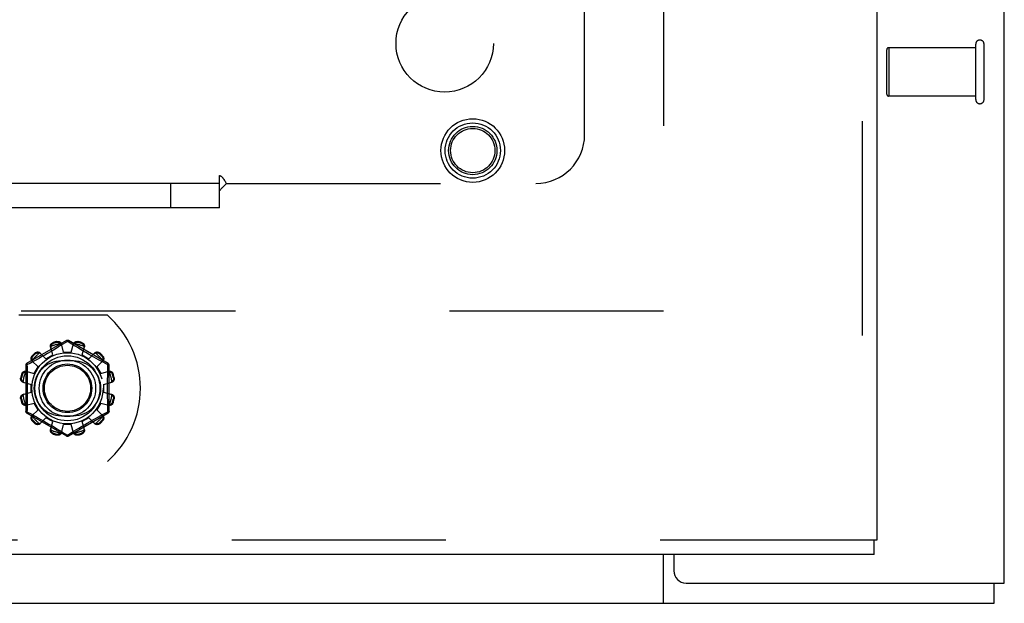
# Model space of a CAD drawing. Header units: inches. Extents: x 0 to 200, y 0 to 129.
# Tile 77 of 256: x 80.76 to 85.82, y 34.19 to 37.18. Entities that reach past the tile are written whole.
import ezdxf

# ---------------------------------------------------------------- set-up
doc = ezdxf.new("R2010")
doc.units = ezdxf.units.IN
doc.header["$LTSCALE"] = 11
doc.header["$MEASUREMENT"] = 0
doc.linetypes.add('HIDDEN', pattern=[0.2, 0.1, -0.1])
doc.layers.get('0').update_dxf_attribs({"linetype": 'CONTINUOUS'})
for name, color, linetype in [('DEFAULT_2', 8, 'HIDDEN'), ('RIGHTHAND_DOOR_ASSEMBLY', 7, 'CONTINUOUS'), ('SUBPANEL', 7, 'CONTINUOUS')]:
    doc.layers.add(name, color=color, linetype=linetype)

msp = doc.modelspace()

# ---------------------------------------------------------------- linework, layer by layer
at = {"color": 3, "linetype": 'Continuous'}
for p, q in [((85.8178, 34.2898), (85.8178, 97.2118)), ((84.1198, 34.4358), (84.1198, 34.3528)), ((84.1828, 34.2898), (85.8178, 34.2898))]:
    msp.add_line(p, q, dxfattribs=at)
at = {"color": 7, "linetype": 'Continuous'}
for p, q in [((84.0678, 34.1858), (84.0678, 34.4358)), ((85.7658, 34.1858), (85.7658, 34.2898)), ((37.8698, 34.1858), (85.7658, 34.1858))]:
    msp.add_line(p, q, dxfattribs=at)
at = {"color": 3, "linetype": 'Continuous'}
msp.add_arc((84.1828, 34.3528), 0.063, 180, 270, dxfattribs=at)
at = {"layer": 'DEFAULT_2', "color": 8, "linetype": 'HIDDEN'}
for p, q in [((84.0678, 92.7378), (84.0678, 35.6338)), ((85.2138, 36.8008), (85.2138, 37.0288)), ((85.6708, 37.0388), (85.2238, 37.0388)), ((85.2238, 37.0388), (85.2238, 36.7908)), ((85.6708, 36.7728), (85.6708, 37.0568)), ((85.7138, 36.7728), (85.7138, 37.0568)), ((85.6708, 36.7908), (85.2238, 36.7908)), ((84.0678, 35.6858), (63.4638, 35.6858)), ((81.2105, 35.6648), (80.7548, 35.6648)), ((80.9998, 35.5346), (80.7953, 35.4165)), ((80.9317, 35.5247), (80.9328, 35.5209)), ((80.9516, 35.526), (80.9506, 35.5298)), ((81.0048, 35.53), (80.9699, 35.5088)), ((80.9848, 35.4758), (80.9738, 35.518)), ((81.0083, 35.5279), (81.0048, 35.53)), ((81.028, 35.5159), (81.0083, 35.5279)), ((81.2143, 35.4165), (81.0098, 35.5346)), ((81.0248, 35.4758), (81.0358, 35.518)), ((81.059, 35.5298), (81.058, 35.526)), ((81.0768, 35.5209), (81.0779, 35.5247)), ((80.8407, 35.4677), (80.8379, 35.4705)), ((80.8638, 35.4719), (80.8945, 35.4409)), ((80.8881, 35.4605), (80.8739, 35.4525)), ((80.9028, 35.469), (80.8881, 35.4605)), ((80.8945, 35.4409), (80.9291, 35.4609)), ((80.9178, 35.4777), (80.9028, 35.469)), ((80.9291, 35.4609), (80.9176, 35.503)), ((80.9324, 35.4863), (80.9178, 35.4777)), ((80.9462, 35.4945), (80.9324, 35.4863)), ((80.9587, 35.502), (80.9462, 35.4945)), ((80.9699, 35.5088), (80.9587, 35.502)), ((80.9848, 35.4758), (81.0248, 35.4758)), ((81.0591, 35.4971), (81.0476, 35.504)), ((81.0718, 35.4895), (81.0591, 35.4971)), ((81.0854, 35.4814), (81.0718, 35.4895)), ((81.0805, 35.4609), (81.0921, 35.503)), ((81.0805, 35.4609), (81.1151, 35.4409)), ((81.0996, 35.4731), (81.0854, 35.4814)), ((81.1138, 35.4649), (81.0996, 35.4731)), ((81.1276, 35.4571), (81.1138, 35.4649)), ((81.1151, 35.4409), (81.1458, 35.4719)), ((81.1717, 35.4705), (81.1689, 35.4677)), ((80.7903, 35.4079), (80.7903, 35.1717)), ((80.8146, 35.4196), (80.7968, 35.4099)), ((80.7968, 35.4099), (80.7971, 35.3982)), ((80.8324, 35.4294), (80.8146, 35.4196)), ((80.8227, 35.4308), (80.8537, 35.4001)), ((80.8241, 35.4567), (80.8269, 35.4539)), ((80.8485, 35.4382), (80.8324, 35.4294)), ((80.8607, 35.445), (80.8485, 35.4382)), ((80.8739, 35.4525), (80.8607, 35.445)), ((81.0361, 35.4304), (80.9736, 35.4304)), ((81.1407, 35.4496), (81.1276, 35.4571)), ((81.1531, 35.4427), (81.1407, 35.4496)), ((81.1644, 35.4364), (81.1531, 35.4427)), ((81.1559, 35.4001), (81.1869, 35.4308)), ((81.1746, 35.4308), (81.1644, 35.4364)), ((81.1881, 35.4234), (81.1746, 35.4308)), ((81.1827, 35.4539), (81.1855, 35.4567)), ((81.2128, 35.4099), (81.1881, 35.4234)), ((81.2193, 35.1717), (81.2193, 35.4079)), ((80.7737, 35.3618), (80.7699, 35.3629)), ((80.7916, 35.3771), (80.8337, 35.3655)), ((80.8337, 35.3655), (80.8537, 35.4001)), ((81.1559, 35.4001), (81.1759, 35.3655)), ((81.1759, 35.3655), (81.218, 35.3771)), ((81.2397, 35.3629), (81.2359, 35.3618)), ((80.7648, 35.344), (80.7686, 35.343)), ((80.7766, 35.3208), (80.8188, 35.3098)), ((80.8188, 35.2698), (80.8188, 35.3098)), ((81.1908, 35.3098), (81.233, 35.3208)), ((81.1908, 35.3098), (81.1908, 35.2698)), ((81.241, 35.343), (81.2448, 35.344)), ((80.7766, 35.2588), (80.8188, 35.2698)), ((81.1908, 35.2698), (81.233, 35.2588)), ((80.7686, 35.2366), (80.7648, 35.2356)), ((80.7699, 35.2167), (80.7737, 35.2178)), ((80.7916, 35.2026), (80.8337, 35.2141)), ((80.8537, 35.1795), (80.8337, 35.2141)), ((81.1759, 35.2141), (81.1559, 35.1795)), ((81.1759, 35.2141), (81.218, 35.2026)), ((81.2359, 35.2178), (81.2397, 35.2167)), ((81.2448, 35.2356), (81.241, 35.2366)), ((80.7953, 35.1631), (80.9998, 35.045)), ((80.7968, 35.1697), (80.8215, 35.1562)), ((80.8215, 35.1562), (80.835, 35.1488)), ((80.8227, 35.1488), (80.8537, 35.1795)), ((81.0098, 35.045), (81.2143, 35.1631)), ((81.1559, 35.1795), (81.1869, 35.1488)), ((81.1772, 35.1502), (81.195, 35.16)), ((81.195, 35.16), (81.2128, 35.1697)), ((81.2128, 35.1697), (81.2125, 35.1814)), ((80.8269, 35.1257), (80.8241, 35.1229)), ((80.835, 35.1488), (80.8452, 35.1432)), ((80.8379, 35.1091), (80.8407, 35.1119)), ((80.8452, 35.1432), (80.8565, 35.1369)), ((80.8565, 35.1369), (80.8689, 35.13)), ((80.8638, 35.1077), (80.8945, 35.1387)), ((80.8689, 35.13), (80.882, 35.1225)), ((80.882, 35.1225), (80.8959, 35.1147)), ((80.9291, 35.1187), (80.8945, 35.1387)), ((80.8959, 35.1147), (80.91, 35.1065)), ((80.91, 35.1065), (80.9242, 35.0982)), ((80.9176, 35.0766), (80.9291, 35.1187)), ((80.9736, 35.1492), (81.0361, 35.1492)), ((81.1151, 35.1387), (81.0805, 35.1187)), ((81.0921, 35.0766), (81.0805, 35.1187)), ((81.0918, 35.1019), (81.1068, 35.1106)), ((81.1068, 35.1106), (81.1215, 35.1191)), ((81.1151, 35.1387), (81.1458, 35.1077)), ((81.1215, 35.1191), (81.1357, 35.1271)), ((81.1357, 35.1271), (81.1489, 35.1346)), ((81.1489, 35.1346), (81.1611, 35.1414)), ((81.1611, 35.1414), (81.1772, 35.1502)), ((81.1689, 35.1119), (81.1717, 35.1091)), ((81.1855, 35.1229), (81.1827, 35.1257)), ((80.9242, 35.0982), (80.9378, 35.0901)), ((80.9328, 35.0587), (80.9317, 35.0549)), ((80.9378, 35.0901), (80.9505, 35.0825)), ((80.9505, 35.0825), (80.962, 35.0756)), ((80.9738, 35.0616), (80.9848, 35.1038)), ((80.9816, 35.0637), (81.0014, 35.0517)), ((81.0248, 35.1038), (80.9848, 35.1038)), ((81.0048, 35.0496), (81.0397, 35.0708)), ((81.0358, 35.0616), (81.0248, 35.1038)), ((81.0397, 35.0708), (81.0509, 35.0776)), ((81.0509, 35.0776), (81.0634, 35.0851)), ((81.0634, 35.0851), (81.0772, 35.0933)), ((81.0779, 35.0549), (81.0768, 35.0587)), ((81.0772, 35.0933), (81.0918, 35.1019)), ((80.9506, 35.0498), (80.9516, 35.0536)), ((81.0014, 35.0517), (81.0048, 35.0496)), ((81.058, 35.0536), (81.059, 35.0498)), ((79.5491, 34.9148), (81.2105, 34.9148))]:
    msp.add_line(p, q, dxfattribs=at)
for points in [[(80.9176, 35.503), (80.9172, 35.5047), (80.917, 35.5066), (80.9171, 35.5085), (80.9174, 35.5104), (80.918, 35.5123), (80.9188, 35.5141), (80.9198, 35.5159), (80.921, 35.5175), (80.9224, 35.5191), (80.924, 35.5206), (80.9258, 35.5219), (80.9277, 35.523), (80.9297, 35.524), (80.9317, 35.5247)], [(80.9198, 35.5048), (80.92, 35.5058), (80.9203, 35.5068), (80.9206, 35.5078), (80.9209, 35.5088), (80.9213, 35.5098), (80.9217, 35.5108), (80.9222, 35.5117), (80.9227, 35.5126), (80.9232, 35.5135), (80.9239, 35.5144), (80.9246, 35.5154), (80.9254, 35.5162), (80.9263, 35.5171), (80.9273, 35.518), (80.9284, 35.5188), (80.9297, 35.5196), (80.9312, 35.5203), (80.9328, 35.5209)], [(80.9506, 35.5298), (80.9528, 35.5301), (80.955, 35.5303), (80.9572, 35.5303), (80.9594, 35.53), (80.9615, 35.5296), (80.9635, 35.5289), (80.9654, 35.5281), (80.9671, 35.5271), (80.9687, 35.5259), (80.9702, 35.5245), (80.9714, 35.523), (80.9724, 35.5214), (80.9732, 35.5198), (80.9738, 35.518)], [(80.9516, 35.526), (80.9533, 35.5262), (80.9549, 35.5264), (80.9564, 35.5263), (80.9579, 35.5262), (80.9592, 35.5259), (80.9604, 35.5256), (80.9615, 35.5252), (80.9626, 35.5248), (80.9636, 35.5243), (80.9645, 35.5238), (80.9655, 35.5233), (80.9663, 35.5227), (80.9672, 35.5221), (80.968, 35.5214), (80.9687, 35.5207), (80.9695, 35.52), (80.9702, 35.5193), (80.9709, 35.5185)], [(80.9757, 35.5109), (80.9752, 35.5123), (80.9746, 35.5136), (80.9739, 35.5149), (80.973, 35.5162), (80.972, 35.5174), (80.9709, 35.5185)], [(80.9998, 35.5346), (81.0001, 35.5347), (81.0006, 35.5345), (81.0011, 35.5342), (81.0018, 35.5337), (81.0025, 35.533), (81.0032, 35.5321), (81.004, 35.5311), (81.0048, 35.53)], [(81.0048, 35.53), (81.0056, 35.5311), (81.0064, 35.5321), (81.0071, 35.533), (81.0078, 35.5337), (81.0085, 35.5342), (81.009, 35.5345), (81.0095, 35.5347), (81.0098, 35.5346)], [(81.0476, 35.504), (81.0325, 35.5131), (81.028, 35.5159)], [(81.0387, 35.5185), (81.0376, 35.5174), (81.0366, 35.5162), (81.0357, 35.5149), (81.035, 35.5136), (81.0344, 35.5123), (81.034, 35.5109)], [(81.0358, 35.518), (81.0364, 35.5198), (81.0372, 35.5214), (81.0382, 35.523), (81.0395, 35.5245), (81.0409, 35.5259), (81.0425, 35.5271), (81.0442, 35.5281), (81.0461, 35.5289), (81.0481, 35.5296), (81.0502, 35.53), (81.0524, 35.5303), (81.0546, 35.5303), (81.0568, 35.5301), (81.059, 35.5298)], [(81.0387, 35.5185), (81.0394, 35.5193), (81.0401, 35.52), (81.0409, 35.5207), (81.0417, 35.5214), (81.0425, 35.5221), (81.0433, 35.5227), (81.0442, 35.5233), (81.0451, 35.5238), (81.046, 35.5243), (81.047, 35.5248), (81.0481, 35.5252), (81.0492, 35.5256), (81.0505, 35.5259), (81.0518, 35.5262), (81.0532, 35.5263), (81.0547, 35.5264), (81.0563, 35.5262), (81.058, 35.526)], [(81.0768, 35.5209), (81.0784, 35.5203), (81.0799, 35.5196), (81.0812, 35.5188), (81.0823, 35.518), (81.0833, 35.5171), (81.0842, 35.5162), (81.085, 35.5153), (81.0857, 35.5144), (81.0864, 35.5135), (81.087, 35.5126), (81.0875, 35.5117), (81.0879, 35.5107), (81.0883, 35.5098), (81.0887, 35.5088), (81.089, 35.5078), (81.0893, 35.5068), (81.0896, 35.5058), (81.0898, 35.5048)], [(81.0779, 35.5247), (81.0799, 35.524), (81.0819, 35.523), (81.0838, 35.5219), (81.0856, 35.5206), (81.0872, 35.5191), (81.0886, 35.5175), (81.0898, 35.5159), (81.0908, 35.5141), (81.0916, 35.5123), (81.0922, 35.5104), (81.0925, 35.5085), (81.0926, 35.5066), (81.0924, 35.5047), (81.0921, 35.503)], [(80.8379, 35.4705), (80.8396, 35.4719), (80.8414, 35.4732), (80.8433, 35.4743), (80.8453, 35.4751), (80.8474, 35.4758), (80.8495, 35.4762), (80.8515, 35.4765), (80.8535, 35.4764), (80.8555, 35.4762), (80.8574, 35.4758), (80.8593, 35.4751), (80.861, 35.4742), (80.8625, 35.4732), (80.8638, 35.4719)], [(80.8407, 35.4677), (80.842, 35.4688), (80.8433, 35.4697), (80.8447, 35.4705), (80.846, 35.471), (80.8472, 35.4715), (80.8484, 35.4718), (80.8496, 35.4721), (80.8507, 35.4722), (80.8518, 35.4723), (80.8529, 35.4723), (80.854, 35.4723), (80.855, 35.4723), (80.8561, 35.4721), (80.8571, 35.472), (80.8581, 35.4718), (80.8591, 35.4715), (80.8601, 35.4712), (80.8611, 35.4709)], [(80.869, 35.4667), (80.8679, 35.4677), (80.8668, 35.4686), (80.8655, 35.4693), (80.8641, 35.47), (80.8626, 35.4705), (80.8611, 35.4709)], [(80.9198, 35.5048), (80.9194, 35.5033), (80.9191, 35.5018), (80.919, 35.5002), (80.919, 35.4987), (80.9192, 35.4973), (80.9195, 35.4958)], [(81.0901, 35.4958), (81.0904, 35.4973), (81.0906, 35.4987), (81.0906, 35.5002), (81.0905, 35.5018), (81.0902, 35.5033), (81.0898, 35.5048)], [(81.1485, 35.4709), (81.147, 35.4705), (81.1455, 35.47), (81.1441, 35.4693), (81.1428, 35.4686), (81.1417, 35.4677), (81.1406, 35.4667)], [(81.1458, 35.4719), (81.1471, 35.4732), (81.1486, 35.4742), (81.1503, 35.4751), (81.1522, 35.4758), (81.1541, 35.4762), (81.1561, 35.4764), (81.1581, 35.4765), (81.1601, 35.4762), (81.1622, 35.4758), (81.1643, 35.4751), (81.1663, 35.4743), (81.1682, 35.4732), (81.17, 35.4719), (81.1717, 35.4705)], [(81.1485, 35.4709), (81.1495, 35.4712), (81.1505, 35.4715), (81.1515, 35.4718), (81.1525, 35.472), (81.1536, 35.4721), (81.1546, 35.4723), (81.1556, 35.4723), (81.1567, 35.4723), (81.1578, 35.4723), (81.1589, 35.4722), (81.16, 35.472), (81.1612, 35.4718), (81.1624, 35.4715), (81.1637, 35.471), (81.165, 35.4705), (81.1663, 35.4697), (81.1676, 35.4688), (81.1689, 35.4677)], [(80.7903, 35.4079), (80.7904, 35.4082), (80.7908, 35.4085), (80.7913, 35.4088), (80.7921, 35.4091), (80.793, 35.4094), (80.7942, 35.4096), (80.7954, 35.4098), (80.7968, 35.4099)], [(80.7968, 35.4099), (80.7962, 35.4111), (80.7957, 35.4123), (80.7954, 35.4134), (80.7951, 35.4144), (80.795, 35.4152), (80.795, 35.4158), (80.7951, 35.4163), (80.7953, 35.4165)], [(80.8227, 35.4308), (80.8214, 35.4321), (80.8204, 35.4336), (80.8195, 35.4353), (80.8188, 35.4372), (80.8184, 35.4391), (80.8182, 35.4411), (80.8182, 35.4431), (80.8184, 35.4451), (80.8188, 35.4472), (80.8195, 35.4493), (80.8204, 35.4513), (80.8214, 35.4532), (80.8227, 35.455), (80.8241, 35.4567)], [(80.8237, 35.4335), (80.8234, 35.4345), (80.8231, 35.4355), (80.8228, 35.4365), (80.8226, 35.4375), (80.8225, 35.4386), (80.8223, 35.4396), (80.8223, 35.4406), (80.8223, 35.4417), (80.8223, 35.4428), (80.8224, 35.4439), (80.8226, 35.445), (80.8228, 35.4462), (80.8231, 35.4474), (80.8236, 35.4487), (80.8242, 35.45), (80.8249, 35.4513), (80.8258, 35.4526), (80.8269, 35.4539)], [(80.8237, 35.4335), (80.8241, 35.432), (80.8246, 35.4305), (80.8253, 35.4291), (80.8261, 35.4278), (80.8269, 35.4267), (80.8279, 35.4256)], [(81.1817, 35.4256), (81.1827, 35.4267), (81.1836, 35.4278), (81.1843, 35.4291), (81.185, 35.4305), (81.1855, 35.432), (81.1859, 35.4335)], [(81.1827, 35.4539), (81.1838, 35.4526), (81.1847, 35.4513), (81.1855, 35.45), (81.186, 35.4486), (81.1865, 35.4474), (81.1868, 35.4462), (81.1871, 35.445), (81.1872, 35.4439), (81.1873, 35.4428), (81.1873, 35.4417), (81.1873, 35.4406), (81.1873, 35.4396), (81.1871, 35.4386), (81.187, 35.4375), (81.1868, 35.4365), (81.1865, 35.4355), (81.1862, 35.4345), (81.1859, 35.4335)], [(81.1855, 35.4567), (81.1869, 35.455), (81.1882, 35.4532), (81.1893, 35.4513), (81.1901, 35.4493), (81.1908, 35.4472), (81.1912, 35.4451), (81.1915, 35.4431), (81.1914, 35.4411), (81.1912, 35.4391), (81.1908, 35.4372), (81.1901, 35.4353), (81.1892, 35.4336), (81.1882, 35.4321), (81.1869, 35.4308)], [(81.2117, 35.3623), (81.2125, 35.3982), (81.2128, 35.4099)], [(81.2143, 35.4165), (81.2145, 35.4163), (81.2146, 35.4158), (81.2146, 35.4152), (81.2145, 35.4144), (81.2142, 35.4134), (81.2139, 35.4123), (81.2134, 35.4112), (81.2128, 35.4099)], [(81.2128, 35.4099), (81.2142, 35.4098), (81.2155, 35.4096), (81.2166, 35.4094), (81.2175, 35.4091), (81.2183, 35.4088), (81.2188, 35.4085), (81.2192, 35.4082), (81.2193, 35.4079)], [(80.7699, 35.3629), (80.7706, 35.3649), (80.7716, 35.3669), (80.7727, 35.3688), (80.774, 35.3706), (80.7755, 35.3722), (80.7771, 35.3736), (80.7787, 35.3748), (80.7805, 35.3758), (80.7823, 35.3766), (80.7842, 35.3772), (80.7861, 35.3775), (80.788, 35.3776), (80.7899, 35.3774), (80.7916, 35.3771)], [(80.7737, 35.3618), (80.7743, 35.3634), (80.775, 35.3649), (80.7758, 35.3662), (80.7766, 35.3673), (80.7775, 35.3683), (80.7784, 35.3692), (80.7793, 35.37), (80.7802, 35.3707), (80.7811, 35.3714), (80.782, 35.3719), (80.7829, 35.3725), (80.7839, 35.3729), (80.7848, 35.3733), (80.7858, 35.3737), (80.7868, 35.374), (80.7878, 35.3743), (80.7888, 35.3746), (80.7898, 35.3748)], [(80.7988, 35.3751), (80.7973, 35.3754), (80.7959, 35.3756), (80.7944, 35.3756), (80.7929, 35.3755), (80.7913, 35.3752), (80.7898, 35.3748)], [(80.7971, 35.3982), (80.7979, 35.3623), (80.7981, 35.3503), (80.7983, 35.3382), (80.7984, 35.326), (80.7986, 35.314), (80.7986, 35.3019), (80.7987, 35.2898), (80.7986, 35.2777), (80.7986, 35.2656), (80.7984, 35.2535), (80.7983, 35.2414), (80.7981, 35.2293), (80.7979, 35.2173)], [(81.2198, 35.3748), (81.2183, 35.3752), (81.2168, 35.3755), (81.2152, 35.3756), (81.2137, 35.3756), (81.2123, 35.3754), (81.2108, 35.3751)], [(81.2125, 35.1814), (81.2117, 35.2173), (81.2115, 35.2294), (81.2113, 35.2415), (81.2112, 35.2536), (81.211, 35.2657), (81.211, 35.2777), (81.211, 35.2898), (81.211, 35.3019), (81.211, 35.314), (81.2112, 35.3261), (81.2113, 35.3382), (81.2115, 35.3503), (81.2117, 35.3623)], [(81.218, 35.3771), (81.2197, 35.3774), (81.2216, 35.3776), (81.2235, 35.3775), (81.2254, 35.3772), (81.2273, 35.3766), (81.2291, 35.3758), (81.2309, 35.3748), (81.2325, 35.3736), (81.2341, 35.3722), (81.2356, 35.3706), (81.2369, 35.3688), (81.238, 35.3669), (81.239, 35.3649), (81.2397, 35.3629)], [(81.2198, 35.3748), (81.2208, 35.3746), (81.2218, 35.3743), (81.2228, 35.374), (81.2238, 35.3737), (81.2248, 35.3733), (81.2258, 35.3729), (81.2267, 35.3725), (81.2276, 35.3719), (81.2285, 35.3714), (81.2294, 35.3707), (81.2304, 35.37), (81.2313, 35.3692), (81.2321, 35.3683), (81.233, 35.3673), (81.2338, 35.3662), (81.2346, 35.3649), (81.2353, 35.3634), (81.2359, 35.3618)], [(80.7766, 35.3208), (80.7748, 35.3214), (80.7732, 35.3222), (80.7716, 35.3232), (80.7701, 35.3244), (80.7687, 35.3259), (80.7675, 35.3275), (80.7665, 35.3292), (80.7657, 35.3311), (80.765, 35.3331), (80.7646, 35.3352), (80.7643, 35.3374), (80.7643, 35.3396), (80.7645, 35.3418), (80.7648, 35.344)], [(80.7761, 35.3237), (80.7753, 35.3244), (80.7746, 35.3251), (80.7739, 35.3259), (80.7732, 35.3267), (80.7725, 35.3275), (80.7719, 35.3283), (80.7713, 35.3292), (80.7708, 35.3301), (80.7703, 35.331), (80.7698, 35.332), (80.7694, 35.3331), (80.769, 35.3342), (80.7687, 35.3355), (80.7684, 35.3368), (80.7683, 35.3382), (80.7682, 35.3397), (80.7684, 35.3413), (80.7686, 35.343)], [(80.7761, 35.3237), (80.7772, 35.3226), (80.7784, 35.3216), (80.7797, 35.3207), (80.781, 35.32), (80.7823, 35.3194), (80.7837, 35.319)], [(81.2259, 35.319), (81.2273, 35.3194), (81.2286, 35.32), (81.2299, 35.3207), (81.2312, 35.3216), (81.2324, 35.3226), (81.2335, 35.3237)], [(81.2448, 35.344), (81.2451, 35.3418), (81.2453, 35.3396), (81.2453, 35.3374), (81.245, 35.3352), (81.2446, 35.3331), (81.2439, 35.3311), (81.2431, 35.3292), (81.2421, 35.3275), (81.2409, 35.3259), (81.2395, 35.3244), (81.238, 35.3232), (81.2364, 35.3222), (81.2348, 35.3214), (81.233, 35.3208)], [(81.241, 35.343), (81.2412, 35.3413), (81.2414, 35.3397), (81.2413, 35.3382), (81.2412, 35.3367), (81.2409, 35.3354), (81.2406, 35.3342), (81.2402, 35.3331), (81.2398, 35.332), (81.2393, 35.331), (81.2388, 35.3301), (81.2383, 35.3292), (81.2377, 35.3283), (81.2371, 35.3275), (81.2364, 35.3266), (81.2357, 35.3259), (81.235, 35.3251), (81.2343, 35.3244), (81.2335, 35.3237)], [(80.7648, 35.2356), (80.7645, 35.2378), (80.7643, 35.24), (80.7643, 35.2422), (80.7646, 35.2444), (80.765, 35.2465), (80.7657, 35.2485), (80.7665, 35.2504), (80.7675, 35.2521), (80.7687, 35.2537), (80.7701, 35.2552), (80.7716, 35.2564), (80.7732, 35.2574), (80.7748, 35.2582), (80.7766, 35.2588)], [(80.7837, 35.2606), (80.7823, 35.2602), (80.781, 35.2596), (80.7797, 35.2589), (80.7784, 35.258), (80.7772, 35.257), (80.7761, 35.2559)], [(81.2335, 35.2559), (81.2324, 35.257), (81.2312, 35.258), (81.2299, 35.2589), (81.2286, 35.2596), (81.2273, 35.2602), (81.2259, 35.2606)], [(81.233, 35.2588), (81.2348, 35.2582), (81.2364, 35.2574), (81.238, 35.2564), (81.2395, 35.2552), (81.2409, 35.2537), (81.2421, 35.2521), (81.2431, 35.2504), (81.2439, 35.2485), (81.2446, 35.2465), (81.245, 35.2444), (81.2453, 35.2422), (81.2453, 35.24), (81.2451, 35.2378), (81.2448, 35.2356)], [(80.7686, 35.2366), (80.7684, 35.2383), (80.7682, 35.2399), (80.7683, 35.2414), (80.7684, 35.2429), (80.7687, 35.2442), (80.769, 35.2454), (80.7694, 35.2465), (80.7698, 35.2476), (80.7703, 35.2486), (80.7708, 35.2495), (80.7713, 35.2504), (80.7719, 35.2513), (80.7725, 35.2521), (80.7732, 35.253), (80.7739, 35.2537), (80.7746, 35.2545), (80.7753, 35.2552), (80.7761, 35.2559)], [(80.7916, 35.2026), (80.7899, 35.2022), (80.788, 35.202), (80.7861, 35.2021), (80.7842, 35.2024), (80.7823, 35.203), (80.7805, 35.2038), (80.7787, 35.2048), (80.7771, 35.206), (80.7755, 35.2074), (80.774, 35.209), (80.7727, 35.2108), (80.7716, 35.2127), (80.7706, 35.2147), (80.7699, 35.2167)], [(80.7898, 35.2048), (80.7888, 35.205), (80.7878, 35.2053), (80.7868, 35.2056), (80.7858, 35.2059), (80.7848, 35.2063), (80.7839, 35.2067), (80.7829, 35.2071), (80.782, 35.2077), (80.7811, 35.2082), (80.7802, 35.2089), (80.7793, 35.2096), (80.7784, 35.2104), (80.7775, 35.2113), (80.7766, 35.2123), (80.7758, 35.2134), (80.775, 35.2147), (80.7743, 35.2162), (80.7737, 35.2178)], [(80.7979, 35.2173), (80.7971, 35.1814), (80.7968, 35.1697)], [(81.2397, 35.2167), (81.239, 35.2147), (81.238, 35.2127), (81.2369, 35.2108), (81.2356, 35.209), (81.2341, 35.2074), (81.2325, 35.206), (81.2309, 35.2048), (81.2291, 35.2038), (81.2273, 35.203), (81.2254, 35.2024), (81.2235, 35.2021), (81.2216, 35.202), (81.2197, 35.2022), (81.218, 35.2026)], [(81.2359, 35.2178), (81.2353, 35.2162), (81.2346, 35.2147), (81.2338, 35.2134), (81.233, 35.2123), (81.2321, 35.2113), (81.2312, 35.2104), (81.2303, 35.2096), (81.2294, 35.2089), (81.2285, 35.2082), (81.2276, 35.2077), (81.2267, 35.2071), (81.2257, 35.2067), (81.2248, 35.2063), (81.2238, 35.2059), (81.2228, 35.2056), (81.2218, 35.2053), (81.2208, 35.205), (81.2198, 35.2048)], [(81.2335, 35.2559), (81.2343, 35.2552), (81.235, 35.2545), (81.2358, 35.2537), (81.2364, 35.2529), (81.2371, 35.2521), (81.2377, 35.2513), (81.2383, 35.2504), (81.2388, 35.2495), (81.2393, 35.2486), (81.2398, 35.2476), (81.2402, 35.2465), (81.2406, 35.2454), (81.2409, 35.2441), (81.2412, 35.2428), (81.2413, 35.2414), (81.2414, 35.2399), (81.2412, 35.2383), (81.241, 35.2366)], [(80.7898, 35.2048), (80.7913, 35.2044), (80.7929, 35.2041), (80.7944, 35.204), (80.7959, 35.204), (80.7973, 35.2042), (80.7988, 35.2045)], [(80.7968, 35.1697), (80.7954, 35.1698), (80.7942, 35.17), (80.793, 35.1702), (80.7921, 35.1705), (80.7913, 35.1708), (80.7908, 35.1711), (80.7904, 35.1714), (80.7903, 35.1717)], [(80.7953, 35.1631), (80.7951, 35.1633), (80.795, 35.1638), (80.795, 35.1644), (80.7951, 35.1652), (80.7954, 35.1662), (80.7957, 35.1673), (80.7962, 35.1684), (80.7968, 35.1697)], [(81.2108, 35.2045), (81.2123, 35.2042), (81.2137, 35.204), (81.2152, 35.204), (81.2168, 35.2041), (81.2183, 35.2044), (81.2198, 35.2048)], [(81.2193, 35.1717), (81.2192, 35.1714), (81.2188, 35.1711), (81.2183, 35.1708), (81.2175, 35.1705), (81.2166, 35.1702), (81.2155, 35.17), (81.2142, 35.1698), (81.2128, 35.1697)], [(81.2128, 35.1697), (81.2134, 35.1685), (81.2139, 35.1673), (81.2142, 35.1662), (81.2145, 35.1652), (81.2146, 35.1644), (81.2146, 35.1638), (81.2145, 35.1633), (81.2143, 35.1631)], [(80.8241, 35.1229), (80.8227, 35.1246), (80.8214, 35.1264), (80.8204, 35.1283), (80.8195, 35.1303), (80.8188, 35.1324), (80.8184, 35.1345), (80.8182, 35.1365), (80.8182, 35.1385), (80.8184, 35.1405), (80.8188, 35.1424), (80.8195, 35.1443), (80.8204, 35.146), (80.8214, 35.1475), (80.8227, 35.1488)], [(80.8269, 35.1257), (80.8258, 35.127), (80.8249, 35.1283), (80.8241, 35.1297), (80.8236, 35.131), (80.8231, 35.1322), (80.8228, 35.1334), (80.8226, 35.1346), (80.8224, 35.1357), (80.8223, 35.1368), (80.8223, 35.1379), (80.8223, 35.139), (80.8223, 35.14), (80.8225, 35.1411), (80.8226, 35.1421), (80.8228, 35.1431), (80.8231, 35.1441), (80.8234, 35.1451), (80.8237, 35.1461)], [(80.8279, 35.154), (80.8269, 35.1529), (80.8261, 35.1518), (80.8253, 35.1505), (80.8246, 35.1491), (80.8241, 35.1476), (80.8237, 35.1461)], [(80.8638, 35.1077), (80.8625, 35.1064), (80.861, 35.1054), (80.8593, 35.1045), (80.8574, 35.1038), (80.8555, 35.1034), (80.8535, 35.1032), (80.8515, 35.1031), (80.8495, 35.1034), (80.8474, 35.1038), (80.8453, 35.1045), (80.8433, 35.1053), (80.8414, 35.1064), (80.8396, 35.1077), (80.8379, 35.1091)], [(80.8611, 35.1087), (80.8601, 35.1084), (80.8591, 35.1081), (80.8581, 35.1078), (80.8571, 35.1076), (80.856, 35.1075), (80.855, 35.1073), (80.854, 35.1073), (80.8529, 35.1073), (80.8518, 35.1073), (80.8507, 35.1074), (80.8496, 35.1076), (80.8484, 35.1078), (80.8472, 35.1081), (80.8459, 35.1086), (80.8446, 35.1091), (80.8433, 35.1099), (80.842, 35.1108), (80.8407, 35.1119)], [(80.8611, 35.1087), (80.8626, 35.1091), (80.8641, 35.1096), (80.8655, 35.1103), (80.8668, 35.1111), (80.8679, 35.1119), (80.869, 35.1129)], [(81.1406, 35.1129), (81.1417, 35.1119), (81.1428, 35.1111), (81.1441, 35.1103), (81.1455, 35.1096), (81.147, 35.1091), (81.1485, 35.1087)], [(81.1717, 35.1091), (81.17, 35.1077), (81.1682, 35.1064), (81.1663, 35.1053), (81.1643, 35.1045), (81.1622, 35.1038), (81.1601, 35.1034), (81.1581, 35.1031), (81.1561, 35.1032), (81.1541, 35.1034), (81.1522, 35.1038), (81.1503, 35.1045), (81.1486, 35.1054), (81.1471, 35.1064), (81.1458, 35.1077)], [(81.1689, 35.1119), (81.1676, 35.1108), (81.1663, 35.1099), (81.165, 35.1091), (81.1636, 35.1086), (81.1624, 35.1081), (81.1612, 35.1078), (81.16, 35.1076), (81.1589, 35.1074), (81.1578, 35.1073), (81.1567, 35.1073), (81.1556, 35.1073), (81.1546, 35.1073), (81.1536, 35.1075), (81.1525, 35.1076), (81.1515, 35.1078), (81.1505, 35.1081), (81.1495, 35.1084), (81.1485, 35.1087)], [(81.1859, 35.1461), (81.1855, 35.1476), (81.185, 35.1491), (81.1843, 35.1505), (81.1836, 35.1518), (81.1827, 35.1529), (81.1817, 35.154)], [(81.1859, 35.1461), (81.1862, 35.1451), (81.1865, 35.1441), (81.1868, 35.1431), (81.187, 35.1421), (81.1871, 35.141), (81.1873, 35.14), (81.1873, 35.139), (81.1873, 35.1379), (81.1873, 35.1368), (81.1872, 35.1357), (81.1871, 35.1346), (81.1868, 35.1334), (81.1865, 35.1322), (81.186, 35.1309), (81.1855, 35.1296), (81.1847, 35.1283), (81.1838, 35.127), (81.1827, 35.1257)], [(81.1869, 35.1488), (81.1882, 35.1475), (81.1892, 35.146), (81.1901, 35.1443), (81.1908, 35.1424), (81.1912, 35.1405), (81.1914, 35.1385), (81.1915, 35.1365), (81.1912, 35.1345), (81.1908, 35.1324), (81.1901, 35.1303), (81.1893, 35.1283), (81.1882, 35.1264), (81.1869, 35.1246), (81.1855, 35.1229)], [(80.9317, 35.0549), (80.9297, 35.0556), (80.9277, 35.0566), (80.9258, 35.0577), (80.924, 35.059), (80.9224, 35.0605), (80.921, 35.0621), (80.9198, 35.0637), (80.9188, 35.0655), (80.918, 35.0673), (80.9174, 35.0692), (80.9171, 35.0711), (80.917, 35.073), (80.9172, 35.0749), (80.9176, 35.0766)], [(80.9195, 35.0838), (80.9192, 35.0823), (80.919, 35.0809), (80.919, 35.0794), (80.9191, 35.0779), (80.9194, 35.0763), (80.9198, 35.0748)], [(80.9328, 35.0587), (80.9312, 35.0593), (80.9297, 35.06), (80.9284, 35.0608), (80.9273, 35.0616), (80.9263, 35.0625), (80.9254, 35.0634), (80.9246, 35.0643), (80.9239, 35.0652), (80.9232, 35.0661), (80.9227, 35.067), (80.9221, 35.0679), (80.9217, 35.0689), (80.9213, 35.0698), (80.9209, 35.0708), (80.9206, 35.0718), (80.9203, 35.0728), (80.92, 35.0738), (80.9198, 35.0748)], [(80.9738, 35.0616), (80.9732, 35.0598), (80.9724, 35.0582), (80.9714, 35.0566), (80.9702, 35.0551), (80.9687, 35.0537), (80.9671, 35.0525), (80.9654, 35.0515), (80.9635, 35.0507), (80.9615, 35.05), (80.9594, 35.0496), (80.9572, 35.0493), (80.955, 35.0493), (80.9528, 35.0495), (80.9506, 35.0498)], [(80.9709, 35.0611), (80.9702, 35.0603), (80.9695, 35.0596), (80.9687, 35.0589), (80.968, 35.0582), (80.9671, 35.0575), (80.9663, 35.0569), (80.9654, 35.0563), (80.9645, 35.0558), (80.9636, 35.0553), (80.9626, 35.0548), (80.9615, 35.0544), (80.9604, 35.054), (80.9591, 35.0537), (80.9578, 35.0534), (80.9564, 35.0533), (80.9549, 35.0532), (80.9533, 35.0534), (80.9516, 35.0536)], [(80.962, 35.0756), (80.9771, 35.0665), (80.9816, 35.0637)], [(80.9709, 35.0611), (80.972, 35.0622), (80.973, 35.0634), (80.9739, 35.0647), (80.9746, 35.066), (80.9752, 35.0673), (80.9757, 35.0687)], [(81.034, 35.0687), (81.0344, 35.0673), (81.035, 35.066), (81.0357, 35.0647), (81.0366, 35.0634), (81.0376, 35.0622), (81.0387, 35.0611)], [(81.059, 35.0498), (81.0568, 35.0495), (81.0546, 35.0493), (81.0524, 35.0493), (81.0502, 35.0496), (81.0481, 35.05), (81.0461, 35.0507), (81.0442, 35.0515), (81.0425, 35.0525), (81.0409, 35.0537), (81.0395, 35.0551), (81.0382, 35.0566), (81.0372, 35.0582), (81.0364, 35.0598), (81.0358, 35.0616)], [(81.058, 35.0536), (81.0563, 35.0534), (81.0547, 35.0532), (81.0532, 35.0533), (81.0517, 35.0534), (81.0504, 35.0537), (81.0492, 35.054), (81.0481, 35.0544), (81.047, 35.0548), (81.046, 35.0553), (81.0451, 35.0558), (81.0442, 35.0563), (81.0433, 35.0569), (81.0425, 35.0575), (81.0417, 35.0582), (81.0409, 35.0589), (81.0401, 35.0596), (81.0394, 35.0603), (81.0387, 35.0611)], [(81.0898, 35.0748), (81.0896, 35.0738), (81.0893, 35.0728), (81.089, 35.0718), (81.0887, 35.0708), (81.0883, 35.0698), (81.0879, 35.0688), (81.0875, 35.0679), (81.0869, 35.067), (81.0864, 35.0661), (81.0857, 35.0652), (81.085, 35.0643), (81.0842, 35.0634), (81.0833, 35.0625), (81.0823, 35.0616), (81.0812, 35.0608), (81.0799, 35.06), (81.0784, 35.0593), (81.0768, 35.0587)], [(81.0921, 35.0766), (81.0924, 35.0749), (81.0926, 35.073), (81.0925, 35.0711), (81.0922, 35.0692), (81.0916, 35.0673), (81.0908, 35.0655), (81.0898, 35.0637), (81.0886, 35.0621), (81.0872, 35.0605), (81.0856, 35.059), (81.0838, 35.0577), (81.0819, 35.0566), (81.0799, 35.0556), (81.0779, 35.0549)], [(81.0898, 35.0748), (81.0902, 35.0763), (81.0905, 35.0779), (81.0906, 35.0794), (81.0906, 35.0809), (81.0904, 35.0823), (81.0901, 35.0838)], [(81.0048, 35.0496), (81.004, 35.0485), (81.0032, 35.0475), (81.0025, 35.0466), (81.0018, 35.0459), (81.0011, 35.0454), (81.0006, 35.0451), (81.0001, 35.0449), (80.9998, 35.045)], [(81.0098, 35.045), (81.0095, 35.0449), (81.009, 35.0451), (81.0085, 35.0454), (81.0078, 35.0459), (81.0071, 35.0466), (81.0064, 35.0475), (81.0056, 35.0485), (81.0048, 35.0496)]]:
    msp.add_lwpolyline(points, dxfattribs=at)
for radius in [0.1829, 0.1668, 0.145, 0.125, 0.1186]:
    msp.add_circle((81.0048, 35.2898), radius, dxfattribs=at)
for centre, radius, start, end in [((85.6923, 37.0568), 0.0215, 360, 180), ((85.2238, 37.0288), 0.01, 90, 180), ((85.2238, 36.8008), 0.01, 180, 270), ((85.6923, 36.7728), 0.0215, 180, 0), ((80.8798, 35.2898), 0.5, 311.4096, 48.5904), ((81.0048, 35.2898), 0.2312, 98.4357, 111.5643), ((81.0048, 35.2898), 0.246, 102.7238, 107.2762), ((81.0048, 35.2898), 0.2421, 102.6908, 107.3092), ((81.0048, 35.5259), 0.01, 60, 120), ((81.0048, 35.2898), 0.2312, 68.4357, 81.5643), ((81.0048, 35.2898), 0.2421, 72.6908, 77.3092), ((81.0048, 35.2898), 0.246, 72.7238, 77.2762), ((81.0048, 35.2898), 0.2312, 128.4357, 141.5643), ((81.0048, 35.2898), 0.246, 132.7238, 137.2762), ((81.0048, 35.2898), 0.2421, 132.6908, 137.3092), ((81.0048, 35.2898), 0.2312, 38.4357, 51.5643), ((81.0048, 35.2898), 0.2421, 42.6908, 47.3092), ((81.0048, 35.2898), 0.246, 42.7238, 47.2762), ((80.8003, 35.4079), 0.01, 120, 180), ((80.9736, 35.2898), 0.1406, 90, 270), ((81.0361, 35.2898), 0.1406, 270, 90), ((81.2093, 35.4079), 0.01, 0, 60), ((81.0048, 35.2898), 0.246, 162.7238, 167.2762), ((81.0048, 35.2898), 0.2421, 162.6908, 167.3092), ((81.0048, 35.2898), 0.2312, 158.4357, 171.5643), ((81.0048, 35.2898), 0.2312, 8.4357, 21.5643), ((81.0048, 35.2898), 0.2421, 12.6908, 17.3092), ((81.0048, 35.2898), 0.246, 12.7238, 17.2762), ((81.0048, 35.2898), 0.246, 192.7238, 197.2762), ((81.0048, 35.2898), 0.2421, 192.6908, 197.3092), ((81.0048, 35.2898), 0.2312, 188.4357, 201.5643), ((81.0048, 35.2898), 0.2312, 338.4357, 351.5643), ((81.0048, 35.2898), 0.2421, 342.6908, 347.3092), ((81.0048, 35.2898), 0.246, 342.7238, 347.2762), ((80.8003, 35.1717), 0.01, 180, 240), ((81.2093, 35.1717), 0.01, 300, 360), ((81.0048, 35.2898), 0.2312, 218.4357, 231.5643), ((81.0048, 35.2898), 0.246, 222.7238, 227.2762), ((81.0048, 35.2898), 0.2421, 222.6908, 227.3092), ((81.0048, 35.2898), 0.2312, 308.4357, 321.5643), ((81.0048, 35.2898), 0.2421, 312.6908, 317.3092), ((81.0048, 35.2898), 0.246, 312.7238, 317.2762), ((81.0048, 35.2898), 0.2312, 248.4357, 261.5643), ((81.0048, 35.2898), 0.246, 252.7238, 257.2762), ((81.0048, 35.2898), 0.2421, 252.6908, 257.3092), ((81.0048, 35.2898), 0.2312, 278.4357, 291.5643), ((81.0048, 35.2898), 0.2421, 282.6908, 287.3092), ((81.0048, 35.2898), 0.246, 282.7238, 287.2762), ((81.0048, 35.0537), 0.01, 240, 300)]:
    msp.add_arc(centre, radius, start, end, dxfattribs=at)
at = {"layer": 'RIGHTHAND_DOOR_ASSEMBLY', "color": 8, "linetype": 'HIDDEN'}
for p, q in [((85.0871, 93.8608), (85.0871, 34.5108)), ((85.1491, 34.5108), (62.3626, 34.5108))]:
    msp.add_line(p, q, dxfattribs=at)
at = {"layer": 'RIGHTHAND_DOOR_ASSEMBLY', "color": 3, "linetype": 'Continuous'}
for p, q in [((85.1621, 93.8608), (85.1621, 34.5108)), ((85.1491, 34.4358), (62.3626, 34.4358))]:
    msp.add_line(p, q, dxfattribs=at)
at = {"layer": 'RIGHTHAND_DOOR_ASSEMBLY', "color": 7, "linetype": 'Continuous'}
for p in [(85.1621, 34.5108), (85.1491, 34.4358)]:
    msp.add_line(p, (85.1491, 34.5108), dxfattribs=at)
at = {"layer": 'RIGHTHAND_DOOR_ASSEMBLY', "color": 8, "linetype": 'HIDDEN'}
for radius in [0.1635, 0.142, 0.124, 0.114]:
    msp.add_circle((83.0871, 36.5108), radius, dxfattribs=at)
at = {"layer": 'SUBPANEL', "color": 8, "linetype": 'HIDDEN'}
for p, q in [((83.6616, 36.5921), (83.6616, 38.1817)), ((81.7866, 36.3035), (81.7866, 36.3829)), ((81.7866, 36.3421), (41.8491, 36.3421)), ((81.5366, 36.2171), (81.5366, 36.3421)), ((81.8036, 36.3234), (81.8101, 36.3298)), ((81.8219, 36.3421), (83.4116, 36.3421)), ((81.7866, 36.2171), (81.7866, 36.3035)), ((81.7866, 36.2171), (41.8491, 36.2171))]:
    msp.add_line(p, q, dxfattribs=at)
for points in [[(81.7866, 36.3829), (81.7883, 36.3823), (81.79, 36.3815), (81.7917, 36.3807), (81.7933, 36.3797), (81.7948, 36.3787), (81.7963, 36.3775), (81.7979, 36.3761), (81.7994, 36.3746), (81.8009, 36.373), (81.8023, 36.3713), (81.8036, 36.3695), (81.805, 36.3677), (81.8063, 36.3657), (81.8076, 36.3635), (81.809, 36.3614)], [(81.7866, 36.3035), (81.7881, 36.3057), (81.7897, 36.3078), (81.7913, 36.3098), (81.7929, 36.3118), (81.7944, 36.3136), (81.796, 36.3154), (81.7975, 36.3171), (81.799, 36.3187), (81.8005, 36.3203), (81.802, 36.3218), (81.8036, 36.3234)], [(81.809, 36.3614), (81.8117, 36.3568), (81.8132, 36.3544), (81.8146, 36.352), (81.8161, 36.3497), (81.8176, 36.3476), (81.8191, 36.3456), (81.8205, 36.3437), (81.8219, 36.3421)], [(81.8101, 36.3298), (81.812, 36.3317), (81.8138, 36.3336), (81.8157, 36.3354), (81.8174, 36.3372), (81.819, 36.339), (81.8205, 36.3406), (81.8219, 36.3421)]]:
    msp.add_lwpolyline(points, dxfattribs=at)
msp.add_circle((82.9428, 37.0608), 0.25, dxfattribs=at)
msp.add_arc((83.4116, 36.5921), 0.25, 270, 360, dxfattribs=at)

doc.saveas('drawing.dxf')
